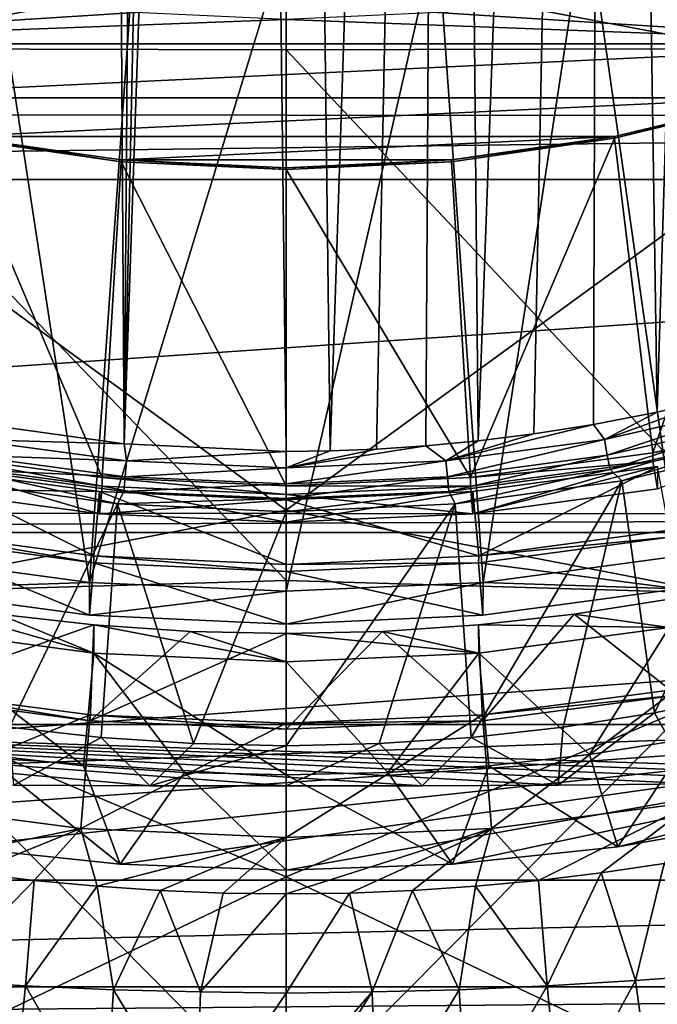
# Model space of a CAD drawing. Header units: metres. Extents: x -104 to 104, y -68 to 90.
# Tile 95 of 256: x -1.65 to 2.29, y -56.83 to -50.75. Entities that reach past the tile are written whole.
import ezdxf

# ---------------------------------------------------------------- set-up
doc = ezdxf.new("R2010")
doc.units = ezdxf.units.M
doc.layers.add('solid_FIT-BATH-153_SW0002', color=7, linetype='CONTINUOUS')

msp = doc.modelspace()

# ---------------------------------------------------------------- linework, layer by layer
at = {"layer": 'solid_FIT-BATH-153_SW0002'}
for points in [[(-1.002252, -53.367996, -16.495859), (-1.140917, -31.753347, -18.386896), (-0.829694, -31.725367, -18.389345)], [(-1.002252, -53.367996, -16.495859), (-0.260705, -31.696764, -18.391848), (-0.000385, -53.413933, -16.49184)], [(-1.002252, -53.367996, -16.495859), (-0.537029, -31.707006, -18.390951), (-0.260705, -31.696764, -18.391848)], [(-1.002252, -53.367996, -16.495859), (-0.829694, -31.725367, -18.389345), (-0.537029, -31.707006, -18.390951)], [(-0.260705, -31.696764, -18.391848), (0.000429, -31.693817, -18.392105), (-0.000385, -53.413933, -16.49184)], [(0.000429, -31.693817, -18.392105), (0.270818, -53.410755, -16.492119), (-0.000385, -53.413933, -16.49184)], [(0.000429, -31.693817, -18.392105), (0.987526, -31.738409, -18.388203), (0.270818, -53.410755, -16.492119)], [(-1.995834, -53.230236, -16.507912), (-1.473036, -31.793379, -18.383394), (-1.140917, -31.753347, -18.386896)], [(-1.002252, -53.367996, -16.495859), (-1.995834, -53.230236, -16.507912), (-1.140917, -31.753347, -18.386896)], [(0.987526, -31.738409, -18.388203), (0.557878, -53.3997, -16.493086), (0.270818, -53.410755, -16.492119)], [(0.987526, -31.738409, -18.388203), (0.861961, -53.379879, -16.49482), (0.557878, -53.3997, -16.493086)], [(0.987526, -31.738409, -18.388203), (1.185319, -53.349667, -16.497463), (0.861961, -53.379879, -16.49482)], [(0.987526, -31.738409, -18.388203), (1.966799, -31.872166, -18.376501), (1.185319, -53.349667, -16.497463)], [(-1.995834, -53.230236, -16.507912), (-1.827395, -31.847591, -18.378651), (-1.473036, -31.793379, -18.383394)], [(1.966799, -31.872166, -18.376501), (1.530294, -53.306442, -16.501245), (1.185319, -53.349667, -16.497463)], [(1.966799, -31.872166, -18.376501), (1.898188, -53.247921, -16.506365), (1.530294, -53.306442, -16.501245)], [(1.966799, -31.872166, -18.376501), (2.290268, -53.171707, -16.513033), (1.898188, -53.247921, -16.506365)], [(1.966799, -31.872166, -18.376501), (2.9327, -32.094173, -18.357079), (2.290268, -53.171707, -16.513033)], [(2.9327, -32.094173, -18.357079), (2.707702, -53.073757, -16.521603), (2.290268, -53.171707, -16.513033)], [(-3.169878, -47.467896, 10.93548), (-0.000002, -47.66806, 10.926629), (-3.16883, -50.927101, 10.683737)], [(-0.000002, -47.66806, 10.926629), (3.16987, -47.467857, 10.935483), (3.168823, -50.927071, 10.683739)], [(-3.685249, -47.61071, 13.931496), (-3.685249, -51.089088, 13.678524), (0.000001, -50.391811, 13.738132)], [(3.685249, -51.091896, 13.67831), (3.685249, -47.613365, 13.931311), (0.000001, -50.391811, 13.738132)], [(-3.16883, -50.927101, 10.683737), (-0.000002, -47.66806, 10.926629), (-0.000002, -50.935047, 10.688825)], [(-0.000002, -50.935047, 10.688825), (-0.000002, -47.66806, 10.926629), (3.168823, -50.927071, 10.683739)], [(0.947471, -50.498295, 5.974749), (15.284303, -51.34248, 6.048605), (15.4709, -49.538734, 5.890798)], [(1.853342, -50.061161, 3.654373), (2.757488, -49.835613, 3.63464), (2.41939, -54.060677, 4.004286)], [(-1.853332, -50.061165, 3.654374), (-1.215854, -54.223186, 4.018503), (-2.4194, -54.060677, 4.004285)], [(-1.853332, -50.061165, 3.654374), (-0.932268, -50.197369, 3.66629), (-1.215854, -54.223186, 4.018503)], [(0.932273, -50.197369, 3.66629), (1.853342, -50.061161, 3.654373), (1.215848, -54.223186, 4.018503)], [(1.853342, -50.061161, 3.654373), (2.41939, -54.060677, 4.004286), (1.215848, -54.223186, 4.018503)], [(-0.932268, -50.197369, 3.66629), (0, -50.24308, 3.670289), (-1.215854, -54.223186, 4.018503)], [(0.932273, -50.197369, 3.66629), (1.215848, -54.223186, 4.018503), (0, -54.277668, 4.02327)], [(0.932273, -50.197369, 3.66629), (0, -54.277668, 4.02327), (0, -50.24308, 3.670289)], [(0, -50.24308, 3.670289), (0, -54.277668, 4.02327), (-1.215854, -54.223186, 4.018503)], [(-0.947434, -50.498299, 5.974749), (-1.887004, -50.363899, 5.962991), (-15.285266, -51.333694, 6.047837)], [(-3.685249, -51.089088, 13.678524), (0.000001, -53.776665, 13.475637), (0.000001, -50.391811, 13.738132)], [(3.685249, -51.091896, 13.67831), (0.000001, -50.391811, 13.738132), (0.000001, -53.776665, 13.475637)], [(0.947471, -50.498295, 5.974749), (-15.285266, -51.333694, 6.047837), (15.284303, -51.34248, 6.048605)], [(0.947471, -50.498295, 5.974749), (0, -50.543034, 5.978663), (-15.285266, -51.333694, 6.047837)], [(0, -50.543034, 5.978663), (-0.947434, -50.498299, 5.974749), (-15.285266, -51.333694, 6.047837)], [(3.984281, -50.898636, 1.341054), (4.91154, -50.476719, 1.304141), (0.932896, -50.704205, 1.324044)], [(-0.932911, -50.704205, 1.324044), (-1.854341, -50.572178, 1.312493), (-3.984191, -50.89867, 1.341057)], [(-0.932911, -50.704205, 1.324044), (-3.984191, -50.89867, 1.341057), (0, -50.748596, 1.327927)], [(-3.984191, -50.89867, 1.341057), (3.984281, -50.898636, 1.341054), (0, -50.748596, 1.327927)], [(3.984281, -50.898636, 1.341054), (0.932896, -50.704205, 1.324044), (0, -50.748596, 1.327927)], [(-3.984191, -50.89867, 1.341057), (-3.018915, -51.231453, 1.370172), (3.984281, -50.898636, 1.341054)], [(-3.16883, -50.927101, 10.683737), (-0.000002, -50.935047, 10.688825), (-0.000001, -54.211021, 10.430252)], [(-3.16883, -50.927101, 10.683737), (-0.000001, -54.211021, 10.430252), (-3.167725, -54.302979, 10.416376)], [(-3.018915, -51.231453, 1.370172), (3.018971, -51.231438, 1.370171), (3.984281, -50.898636, 1.341054)], [(-0.000002, -50.935047, 10.688825), (3.168823, -50.927071, 10.683739), (3.167717, -54.302952, 10.416378)], [(-0.000001, -54.211021, 10.430252), (-0.000002, -50.935047, 10.688825), (3.167717, -54.302952, 10.416378)], [(-3.685249, -51.089088, 13.678524), (-3.685249, -54.484783, 13.409761), (0.000001, -53.776665, 13.475637)], [(3.685249, -54.487736, 13.409517), (3.685249, -51.091896, 13.67831), (0.000001, -53.776665, 13.475637)], [(-3.018915, -51.231453, 1.370172), (-2.028195, -51.470844, 1.391116), (3.018971, -51.231438, 1.370171)], [(-2.028195, -51.470844, 1.391116), (2.028228, -51.470837, 1.391115), (3.018971, -51.231438, 1.370171)], [(3.018915, -51.24213, 1.248145), (3.018971, -51.231438, 1.370171), (2.028228, -51.470837, 1.391115)], [(2.028195, -51.481518, 1.269089), (3.018915, -51.24213, 1.248145), (2.028228, -51.470837, 1.391115)], [(2.26355, -53.423931, 1.439028), (3.018915, -51.24213, 1.248145), (2.028195, -51.481518, 1.269089)], [(2.26355, -53.423931, 1.439028), (3.372129, -53.171917, 1.41698), (3.018915, -51.24213, 1.248145)], [(15.284303, -51.34248, 6.048605), (-15.285266, -51.333694, 6.047837), (-15.241204, -51.735741, 6.083011)], [(15.24121, -51.735508, 6.082991), (15.284303, -51.34248, 6.048605), (-15.241204, -51.735741, 6.083011)], [(-1.020076, -51.625965, 1.281726), (-2.028195, -51.470844, 1.391116), (-2.028228, -51.481514, 1.269088)], [(-2.028195, -51.470844, 1.391116), (-1.02006, -51.615288, 1.403753), (2.028228, -51.470837, 1.391115)], [(-1.020076, -51.625965, 1.281726), (-1.02006, -51.615288, 1.403753), (-2.028195, -51.470844, 1.391116)], [(-1.02006, -51.615288, 1.403753), (1.020076, -51.615288, 1.403753), (2.028228, -51.470837, 1.391115)], [(2.028195, -51.481518, 1.269089), (2.028228, -51.470837, 1.391115), (1.020076, -51.615288, 1.403753)], [(-2.028228, -51.481514, 1.269088), (-2.263516, -53.423935, 1.439028), (-1.137803, -53.575893, 1.452323)], [(-1.020076, -51.625965, 1.281726), (-2.028228, -51.481514, 1.269088), (-1.137803, -53.575893, 1.452323)], [(1.02006, -51.625965, 1.281726), (2.028195, -51.481518, 1.269089), (1.020076, -51.615288, 1.403753)], [(1.13782, -53.57589, 1.452323), (2.028195, -51.481518, 1.269089), (1.02006, -51.625965, 1.281726)], [(1.13782, -53.57589, 1.452323), (2.26355, -53.423931, 1.439028), (2.028195, -51.481518, 1.269089)], [(-1.020076, -51.625965, 1.281726), (-1.137803, -53.575893, 1.452323), (0, -53.626904, 1.456786)], [(-1.020076, -51.625965, 1.281726), (0, -51.674473, 1.28597), (-1.02006, -51.615288, 1.403753)], [(-1.020076, -51.625965, 1.281726), (0, -53.626904, 1.456786), (0, -51.674473, 1.28597)], [(-1.02006, -51.615288, 1.403753), (0, -51.663795, 1.407997), (1.020076, -51.615288, 1.403753)], [(0, -51.674473, 1.28597), (0, -51.663795, 1.407997), (-1.02006, -51.615288, 1.403753)], [(1.02006, -51.625965, 1.281726), (1.020076, -51.615288, 1.403753), (0, -51.663795, 1.407997)], [(1.02006, -51.625965, 1.281726), (0, -51.663795, 1.407997), (0, -51.674473, 1.28597)], [(1.13782, -53.57589, 1.452323), (1.02006, -51.625965, 1.281726), (0, -51.674473, 1.28597)], [(0, -53.626904, 1.456786), (1.13782, -53.57589, 1.452323), (0, -51.674473, 1.28597)], [(15.24121, -51.735508, 6.082991), (-15.241204, -51.735741, 6.083011), (-14.974675, -53.795784, 6.263242)], [(14.974097, -53.799835, 6.263596), (15.24121, -51.735508, 6.082991), (-14.974675, -53.795784, 6.263242)], [(1.965058, -53.340263, -16.489418), (2.290268, -53.171707, -16.513033), (2.707702, -53.073757, -16.521603)], [(2.927794, -53.121361, -16.50857), (1.965058, -53.340263, -16.489418), (2.707702, -53.073757, -16.521603)], [(1.983089, -53.436947, -16.454506), (1.965058, -53.340263, -16.489418), (2.927794, -53.121361, -16.50857)], [(2.954659, -53.216038, -16.473833), (1.983089, -53.436947, -16.454506), (2.927794, -53.121361, -16.50857)], [(1.965058, -53.340263, -16.489418), (1.898188, -53.247921, -16.506365), (2.290268, -53.171707, -16.513033)], [(3.372074, -53.225311, 0.806847), (3.372129, -53.171917, 1.41698), (2.26355, -53.423931, 1.439028)], [(-1.965058, -53.340263, -16.489418), (-1.995834, -53.230236, -16.507912), (-1.002252, -53.367996, -16.495859)], [(2.954659, -53.216038, -16.473833), (2.00006, -53.526356, -16.403414), (1.983089, -53.436947, -16.454506)], [(2.954659, -53.216038, -16.473833), (2.979945, -53.303555, -16.422907), (2.00006, -53.526356, -16.403414)], [(2.263516, -53.477314, 0.828894), (3.372074, -53.225311, 0.806847), (2.26355, -53.423931, 1.439028)], [(2.294297, -53.64584, 0.843638), (3.372074, -53.225311, 0.806847), (2.263516, -53.477314, 0.828894)], [(0.9865, -53.472313, -16.477865), (1.530294, -53.306442, -16.501245), (1.898188, -53.247921, -16.506365)], [(1.965058, -53.340263, -16.489418), (0.9865, -53.472313, -16.477865), (1.898188, -53.247921, -16.506365)], [(2.00006, -53.526356, -16.403414), (2.979945, -53.303555, -16.422907), (2.073886, -53.59502, -16.33864)], [(2.979945, -53.303555, -16.422907), (3.088651, -53.357346, -16.359434), (2.073886, -53.59502, -16.33864)], [(-1.983089, -53.436947, -16.454506), (-1.965058, -53.340263, -16.489418), (-0.9865, -53.472313, -16.477865)], [(-0.9865, -53.472313, -16.477865), (-1.965058, -53.340263, -16.489418), (-1.002252, -53.367996, -16.495859)], [(0.9865, -53.472313, -16.477865), (0.861961, -53.379879, -16.49482), (1.185319, -53.349667, -16.497463)], [(0.9865, -53.472313, -16.477865), (1.185319, -53.349667, -16.497463), (1.530294, -53.306442, -16.501245)], [(0.995552, -53.57021, -16.442848), (0.9865, -53.472313, -16.477865), (1.965058, -53.340263, -16.489418)], [(1.983089, -53.436947, -16.454506), (0.995552, -53.57021, -16.442848), (1.965058, -53.340263, -16.489418)], [(2.073886, -53.59502, -16.33864), (3.088651, -53.357346, -16.359434), (2.274143, -55.027126, -16.213346)], [(3.088651, -53.357346, -16.359434), (2.834369, -54.912891, -16.223341), (2.274143, -55.027126, -16.213346)], [(-1.13782, -53.629272, 0.842188), (-2.263516, -53.423935, 1.439028), (-2.26355, -53.47731, 0.828894)], [(-1.13782, -53.629272, 0.842188), (-1.137803, -53.575893, 1.452323), (-2.263516, -53.423935, 1.439028)], [(-0.9865, -53.472313, -16.477865), (-1.002252, -53.367996, -16.495859), (-0.000385, -53.413933, -16.49184)], [(0, -53.516449, -16.474005), (-0.9865, -53.472313, -16.477865), (-0.000385, -53.413933, -16.49184)], [(0, -53.516449, -16.474005), (-0.000385, -53.413933, -16.49184), (0.270818, -53.410755, -16.492119)], [(0, -53.516449, -16.474005), (0.557878, -53.3997, -16.493086), (0.861961, -53.379879, -16.49482)], [(0.9865, -53.472313, -16.477865), (0, -53.516449, -16.474005), (0.861961, -53.379879, -16.49482)], [(0, -53.516449, -16.474005), (0.270818, -53.410755, -16.492119), (0.557878, -53.3997, -16.493086)], [(2.263516, -53.477314, 0.828894), (2.26355, -53.423931, 1.439028), (1.13782, -53.57589, 1.452323)], [(-2.26355, -53.47731, 0.828894), (-2.294297, -53.64584, 0.843638), (-1.152972, -53.799938, 0.85712)], [(-1.13782, -53.629272, 0.842188), (-2.26355, -53.47731, 0.828894), (-1.152972, -53.799938, 0.85712)], [(-0.995552, -53.57021, -16.442848), (-2.00006, -53.526356, -16.403414), (-1.983089, -53.436947, -16.454506)], [(-0.995552, -53.57021, -16.442848), (-1.983089, -53.436947, -16.454506), (-0.9865, -53.472313, -16.477865)], [(-0.995552, -53.57021, -16.442848), (-0.9865, -53.472313, -16.477865), (0, -53.516449, -16.474005)], [(0.995552, -53.57021, -16.442848), (0, -53.61475, -16.438951), (0.9865, -53.472313, -16.477865)], [(0.9865, -53.472313, -16.477865), (0, -53.61475, -16.438951), (0, -53.516449, -16.474005)], [(1.983089, -53.436947, -16.454506), (1.004072, -53.660755, -16.391655), (0.995552, -53.57021, -16.442848)], [(1.983089, -53.436947, -16.454506), (2.00006, -53.526356, -16.403414), (1.004072, -53.660755, -16.391655)], [(1.137803, -53.629272, 0.842188), (2.263516, -53.477314, 0.828894), (1.13782, -53.57589, 1.452323)], [(1.152972, -53.799938, 0.85712), (2.263516, -53.477314, 0.828894), (1.137803, -53.629272, 0.842188)], [(1.152972, -53.799938, 0.85712), (2.294297, -53.64584, 0.843638), (2.263516, -53.477314, 0.828894)], [(-2.294251, -53.507515, 2.425135), (-2.36563, -53.899593, 2.459438), (-1.189132, -54.058407, 2.473332)], [(-1.153253, -53.661537, 2.43861), (-2.294297, -53.64584, 0.843638), (-2.294251, -53.507515, 2.425135)], [(-1.153253, -53.661537, 2.43861), (-2.294251, -53.507515, 2.425135), (-1.189132, -54.058407, 2.473332)], [(-2.00006, -53.526356, -16.403414), (-1.042606, -53.738415, -16.326094), (-2.073886, -53.59502, -16.33864)], [(-0.995552, -53.57021, -16.442848), (-1.004072, -53.660755, -16.391655), (-2.00006, -53.526356, -16.403414)], [(-2.00006, -53.526356, -16.403414), (-1.004072, -53.660755, -16.391655), (-1.042606, -53.738415, -16.326094)], [(-0.995552, -53.57021, -16.442848), (0, -53.516449, -16.474005), (0, -53.61475, -16.438951)], [(1.004072, -53.660755, -16.391655), (2.00006, -53.526356, -16.403414), (1.042606, -53.738415, -16.326094)], [(2.00006, -53.526356, -16.403414), (2.073886, -53.59502, -16.33864), (1.042606, -53.738415, -16.326094)], [(2.294216, -53.507519, 2.425136), (2.294297, -53.64584, 0.843638), (1.152972, -53.799938, 0.85712)], [(2.294216, -53.507519, 2.425136), (1.152972, -53.799938, 0.85712), (1.153235, -53.661537, 2.438611)], [(2.294216, -53.507519, 2.425136), (1.153235, -53.661537, 2.438611), (1.189151, -54.058403, 2.473332)], [(2.294216, -53.507519, 2.425136), (1.189151, -54.058403, 2.473332), (2.365666, -53.89959, 2.459437)], [(-2.073886, -53.59502, -16.33864), (-1.042606, -53.738415, -16.326094), (-1.709803, -55.116203, -16.205553)], [(-1.13782, -53.629272, 0.842188), (0, -53.680283, 0.846651), (-1.137803, -53.575893, 1.452323)], [(0, -53.680283, 0.846651), (0, -53.626904, 1.456786), (-1.137803, -53.575893, 1.452323)], [(-0.995552, -53.57021, -16.442848), (0, -53.61475, -16.438951), (-1.004072, -53.660755, -16.391655)], [(0.995552, -53.57021, -16.442848), (1.004072, -53.660755, -16.391655), (0, -53.705677, -16.387726)], [(0.995552, -53.57021, -16.442848), (0, -53.705677, -16.387726), (0, -53.61475, -16.438951)], [(1.137803, -53.629272, 0.842188), (1.13782, -53.57589, 1.452323), (0, -53.626904, 1.456786)], [(1.042606, -53.738415, -16.326094), (2.073886, -53.59502, -16.33864), (1.143144, -55.179794, -16.199989)], [(2.073886, -53.59502, -16.33864), (1.709776, -55.116207, -16.205553), (1.143144, -55.179794, -16.199989)], [(2.073886, -53.59502, -16.33864), (2.274143, -55.027126, -16.213346), (1.709776, -55.116207, -16.205553)], [(-1.153253, -53.661537, 2.43861), (-1.152972, -53.799938, 0.85712), (-2.294297, -53.64584, 0.843638)], [(-1.153253, -53.661537, 2.43861), (-1.189132, -54.058407, 2.473332), (0, -54.111717, 2.477996)], [(0, -53.713238, 2.443134), (-1.152972, -53.799938, 0.85712), (-1.153253, -53.661537, 2.43861)], [(0, -53.713238, 2.443134), (-1.153253, -53.661537, 2.43861), (0, -54.111717, 2.477996)], [(-1.13782, -53.629272, 0.842188), (-1.152972, -53.799938, 0.85712), (0, -53.851601, 0.86164)], [(-1.13782, -53.629272, 0.842188), (0, -53.851601, 0.86164), (0, -53.680283, 0.846651)], [(-1.004072, -53.660755, -16.391655), (0, -53.705677, -16.387726), (-1.042606, -53.738415, -16.326094)], [(0, -53.61475, -16.438951), (0, -53.705677, -16.387726), (-1.004072, -53.660755, -16.391655)], [(1.137803, -53.629272, 0.842188), (0, -53.626904, 1.456786), (0, -53.680283, 0.846651)], [(1.152972, -53.799938, 0.85712), (1.137803, -53.629272, 0.842188), (0, -53.680283, 0.846651)], [(1.004072, -53.660755, -16.391655), (1.042606, -53.738415, -16.326094), (0, -53.786522, -16.321886)], [(1.004072, -53.660755, -16.391655), (0, -53.786522, -16.321886), (0, -53.705677, -16.387726)], [(1.153235, -53.661537, 2.438611), (1.152972, -53.799938, 0.85712), (0, -53.851601, 0.86164)], [(1.153235, -53.661537, 2.438611), (0, -53.851601, 0.86164), (0, -53.713238, 2.443134)], [(1.153235, -53.661537, 2.438611), (0, -53.713238, 2.443134), (1.189151, -54.058403, 2.473332)], [(0, -53.713238, 2.443134), (0, -53.851601, 0.86164), (-1.152972, -53.799938, 0.85712)], [(0, -53.705677, -16.387726), (0, -53.786522, -16.321886), (-1.042606, -53.738415, -16.326094)], [(1.152972, -53.799938, 0.85712), (0, -53.680283, 0.846651), (0, -53.851601, 0.86164)], [(0, -53.713238, 2.443134), (0, -54.111717, 2.477996), (1.189151, -54.058403, 2.473332)], [(-3.685249, -54.484783, 13.409761), (0.000001, -56.0396, 13.287694), (0.000001, -53.776665, 13.475637)], [(-1.042606, -53.738415, -16.326094), (-1.143162, -55.179794, -16.199991), (-1.709803, -55.116203, -16.205553)], [(-1.042606, -53.738415, -16.326094), (-0.573245, -55.218071, -16.196642), (-1.143162, -55.179794, -16.199991)], [(-1.042606, -53.738415, -16.326094), (0, -53.786522, -16.321886), (-0.573245, -55.218071, -16.196642)], [(0, -53.786522, -16.321886), (0, -55.231045, -16.195507), (-0.573245, -55.218071, -16.196642)], [(1.042606, -53.738415, -16.326094), (0.573237, -55.218071, -16.196642), (0, -55.231045, -16.195507)], [(1.042606, -53.738415, -16.326094), (0, -55.231045, -16.195507), (0, -53.786522, -16.321886)], [(3.685249, -54.487736, 13.409517), (0.000001, -53.776665, 13.475637), (0.000001, -56.0396, 13.287694)], [(1.042606, -53.738415, -16.326094), (1.143144, -55.179794, -16.199989), (0.573237, -55.218071, -16.196642)], [(14.974097, -53.799835, 6.263596), (-14.974675, -53.795784, 6.263242), (-14.956617, -53.915817, 6.273743)], [(14.95666, -53.915718, 6.273735), (14.974097, -53.799835, 6.263596), (-14.956617, -53.915817, 6.273743)], [(-2.36563, -53.899593, 2.459438), (-2.365789, -53.943188, 1.961342), (-1.187993, -54.102135, 1.975248)], [(-1.189132, -54.058407, 2.473332), (-2.36563, -53.899593, 2.459438), (-1.187993, -54.102135, 1.975248)], [(2.365666, -53.89959, 2.459437), (1.189151, -54.058403, 2.473332), (2.365789, -53.943188, 1.961342)], [(14.95666, -53.915718, 6.273735), (-14.956617, -53.915817, 6.273743), (-14.584985, -56.061543, 6.46147)], [(14.584984, -56.061546, 6.46147), (14.95666, -53.915718, 6.273735), (-14.584985, -56.061543, 6.46147)], [(-2.365789, -53.943188, 1.961342), (-2.419446, -54.263374, 1.688209), (-1.214613, -54.425961, 1.702433)], [(-1.187993, -54.102135, 1.975248), (-2.365789, -53.943188, 1.961342), (-1.214613, -54.425961, 1.702433)], [(2.365789, -53.943188, 1.961342), (1.187993, -54.102135, 1.975248), (2.419446, -54.263374, 1.688209)], [(1.189151, -54.058403, 2.473332), (1.187993, -54.102135, 1.975248), (2.365789, -53.943188, 1.961342)], [(-2.4194, -54.060677, 4.004285), (-1.215854, -54.223186, 4.018503), (-2.419446, -54.263374, 1.688209)], [(-1.189132, -54.058407, 2.473332), (-1.187993, -54.102135, 1.975248), (0, -54.155296, 1.979899)], [(-1.189132, -54.058407, 2.473332), (0, -54.155296, 1.979899), (0, -54.111717, 2.477996)], [(1.189151, -54.058403, 2.473332), (0, -54.111717, 2.477996), (1.187993, -54.102135, 1.975248)], [(1.215848, -54.223186, 4.018503), (2.41939, -54.060677, 4.004286), (2.419446, -54.263374, 1.688209)], [(-1.187993, -54.102135, 1.975248), (-1.214613, -54.425961, 1.702433), (0, -54.480301, 1.707187)], [(-1.187993, -54.102135, 1.975248), (0, -54.480301, 1.707187), (0, -54.155296, 1.979899)], [(1.187993, -54.102135, 1.975248), (0, -54.155296, 1.979899), (1.214613, -54.425961, 1.702433)], [(0, -54.111717, 2.477996), (0, -54.155296, 1.979899), (1.187993, -54.102135, 1.975248)], [(0, -54.155296, 1.979899), (0, -54.480301, 1.707187), (1.214613, -54.425961, 1.702433)], [(1.187993, -54.102135, 1.975248), (1.214613, -54.425961, 1.702433), (2.419446, -54.263374, 1.688209)], [(-3.167725, -54.302979, 10.416376), (-0.000001, -54.211021, 10.430252), (-0.000001, -57.497681, 10.149271)], [(-0.000001, -57.497681, 10.149271), (-0.000001, -54.211021, 10.430252), (3.167717, -54.302952, 10.416378)], [(-1.215854, -54.223186, 4.018503), (-1.214613, -54.425961, 1.702433), (-2.419446, -54.263374, 1.688209)], [(-1.215854, -54.223186, 4.018503), (0, -54.277668, 4.02327), (-1.214613, -54.425961, 1.702433)], [(1.215848, -54.223186, 4.018503), (1.214613, -54.425961, 1.702433), (0, -54.480301, 1.707187)], [(0, -54.277668, 4.02327), (1.215848, -54.223186, 4.018503), (0, -54.480301, 1.707187)], [(1.215848, -54.223186, 4.018503), (2.419446, -54.263374, 1.688209), (1.214613, -54.425961, 1.702433)], [(-3.167725, -54.302979, 10.416376), (-0.000001, -57.497681, 10.149271), (-3.166559, -57.601345, 10.133073)], [(-2.365789, -54.326675, -2.421915), (-2.365666, -54.500965, -4.414306), (-1.189151, -54.659779, -4.400412)], [(-1.778806, -54.419292, -2.413812), (-2.365789, -54.326675, -2.421915), (-1.189151, -54.659779, -4.400412)], [(-1.214613, -54.425961, 1.702433), (0, -54.277668, 4.02327), (0, -54.480301, 1.707187)], [(-0.000001, -57.497681, 10.149271), (3.167717, -54.302952, 10.416378), (3.166552, -57.601326, 10.133075)], [(2.365789, -54.326675, -2.421915), (1.778806, -54.419292, -2.413812), (2.36563, -54.500969, -4.414306)], [(2.41366, -54.919296, -1.717584), (1.778806, -54.419292, -2.413812), (2.365789, -54.326675, -2.421915)], [(-2.41366, -54.919296, -1.717584), (-1.778806, -54.419292, -2.413812), (-1.187993, -54.485619, -2.408009)], [(-1.187993, -54.485619, -2.408009), (-1.778806, -54.419292, -2.413812), (-1.189151, -54.659779, -4.400412)], [(1.778806, -54.419292, -2.413812), (1.187993, -54.485619, -2.408009), (2.36563, -54.500969, -4.414306)], [(1.211749, -55.076939, -1.703792), (1.187993, -54.485619, -2.408009), (1.778806, -54.419292, -2.413812)], [(2.41366, -54.919296, -1.717584), (1.211749, -55.076939, -1.703792), (1.778806, -54.419292, -2.413812)], [(-3.685249, -54.484783, 13.409761), (-3.685249, -57.803608, 13.124873), (0.000001, -56.0396, 13.287694)], [(-1.211749, -55.076939, -1.703792), (-2.41366, -54.919296, -1.717584), (-1.187993, -54.485619, -2.408009)], [(-2.365666, -54.500965, -4.414306), (-1.87252, -55.28466, -4.345741), (-1.251954, -55.354301, -4.339649)], [(-1.189151, -54.659779, -4.400412), (-2.365666, -54.500965, -4.414306), (-1.251954, -55.354301, -4.339649)], [(-1.211749, -55.076939, -1.703792), (-1.187993, -54.485619, -2.408009), (-0.594657, -54.525482, -2.404521)], [(-1.187993, -54.485619, -2.408009), (-1.189151, -54.659779, -4.400412), (0, -54.713093, -4.395747)], [(-0.594657, -54.525482, -2.404521), (-1.187993, -54.485619, -2.408009), (0, -54.713093, -4.395747)], [(3.685249, -57.806702, 13.124597), (3.685249, -54.487736, 13.409517), (0.000001, -56.0396, 13.287694)], [(1.187993, -54.485619, -2.408009), (0.594657, -54.525482, -2.404521), (1.189132, -54.659782, -4.400412)], [(1.211749, -55.076939, -1.703792), (0.594657, -54.525482, -2.404521), (1.187993, -54.485619, -2.408009)], [(1.187993, -54.485619, -2.408009), (1.189132, -54.659782, -4.400412), (2.36563, -54.500969, -4.414306)], [(2.36563, -54.500969, -4.414306), (1.189132, -54.659782, -4.400412), (1.87255, -55.284657, -4.345742)], [(2.36563, -54.500969, -4.414306), (1.87255, -55.284657, -4.345742), (2.490644, -55.187092, -4.354278)], [(-1.211749, -55.076939, -1.703792), (-0.594657, -54.525482, -2.404521), (0, -54.53878, -2.403358)], [(-1.211749, -55.076939, -1.703792), (0, -54.53878, -2.403358), (0, -55.129658, -1.69918)], [(-0.594657, -54.525482, -2.404521), (0, -54.713093, -4.395747), (0, -54.53878, -2.403358)], [(0.594657, -54.525482, -2.404521), (0, -54.53878, -2.403358), (1.189132, -54.659782, -4.400412)], [(0, -55.129658, -1.69918), (0, -54.53878, -2.403358), (0.594657, -54.525482, -2.404521)], [(1.211749, -55.076939, -1.703792), (0, -55.129658, -1.69918), (0.594657, -54.525482, -2.404521)], [(0, -54.53878, -2.403358), (0, -54.713093, -4.395747), (1.189132, -54.659782, -4.400412)], [(-1.189151, -54.659779, -4.400412), (-1.251954, -55.354301, -4.339649), (-0.6278, -55.396221, -4.335981)], [(-1.189151, -54.659779, -4.400412), (-0.6278, -55.396221, -4.335981), (0, -55.410427, -4.334738)], [(0, -54.713093, -4.395747), (-1.189151, -54.659779, -4.400412), (0, -55.410427, -4.334738)], [(1.189132, -54.659782, -4.400412), (0, -54.713093, -4.395747), (0.62781, -55.396217, -4.335981)], [(1.189132, -54.659782, -4.400412), (0.62781, -55.396217, -4.335981), (1.251974, -55.354298, -4.339649)], [(1.189132, -54.659782, -4.400412), (1.251974, -55.354298, -4.339649), (1.87255, -55.284657, -4.345742)], [(0, -54.713093, -4.395747), (0, -55.410427, -4.334738), (0.62781, -55.396217, -4.335981)], [(-2.41371, -54.882252, -1.294272), (-1.211465, -55.039928, -1.280477), (-2.526644, -55.57658, -1.886009)], [(-1.211749, -55.076939, -1.703792), (-1.211465, -55.039928, -1.280477), (-2.41371, -54.882252, -1.294272)], [(-1.211749, -55.076939, -1.703792), (-2.41371, -54.882252, -1.294272), (-2.41366, -54.919296, -1.717584)], [(1.211465, -55.039928, -1.280477), (2.41371, -54.882252, -1.294272), (1.268151, -55.741638, -1.871568)], [(2.41366, -54.919296, -1.717584), (2.41371, -54.882252, -1.294272), (1.211465, -55.039928, -1.280477)], [(2.41371, -54.882252, -1.294272), (2.526644, -55.57658, -1.886009), (1.268151, -55.741638, -1.871568)], [(2.41366, -54.919296, -1.717584), (1.211465, -55.039928, -1.280477), (1.211749, -55.076939, -1.703792)], [(2.520117, -55.467098, -15.882497), (2.274143, -55.027126, -16.213346), (2.834369, -54.912891, -16.223341)], [(-1.211465, -55.039928, -1.280477), (-1.268151, -55.741638, -1.871568), (-2.526644, -55.57658, -1.886009)], [(-1.211465, -55.039928, -1.280477), (0, -55.092621, -1.275867), (-1.268151, -55.741638, -1.871568)], [(-1.211749, -55.076939, -1.703792), (0, -55.129658, -1.69918), (-1.211465, -55.039928, -1.280477)], [(0, -55.129658, -1.69918), (0, -55.092621, -1.275867), (-1.211465, -55.039928, -1.280477)], [(1.211465, -55.039928, -1.280477), (1.268151, -55.741638, -1.871568), (0, -55.796799, -1.866742)], [(1.211465, -55.039928, -1.280477), (0, -55.796799, -1.866742), (0, -55.092621, -1.275867)], [(1.211749, -55.076939, -1.703792), (1.211465, -55.039928, -1.280477), (0, -55.092621, -1.275867)], [(1.680269, -55.473835, -15.959517), (1.709776, -55.116207, -16.205553), (2.274143, -55.027126, -16.213346)], [(1.680269, -55.473835, -15.959517), (2.274143, -55.027126, -16.213346), (2.520117, -55.467098, -15.882497)], [(-5.059891, -55.100281, -11.689757), (-0.841984, -55.477898, -16.005924), (0, -55.479275, -16.021692)], [(0.84044, -55.477901, -16.005989), (-5.059891, -55.100281, -11.689757), (0, -55.479275, -16.021692)], [(-5.059891, -55.100281, -11.689757), (-1.682993, -55.47382, -15.959315), (-0.841984, -55.477898, -16.005924)], [(5.059891, -55.431473, -15.475297), (5.059891, -55.100281, -11.689757), (-5.059891, -55.100281, -11.689757)], [(-4.068738, -55.425026, -11.462367), (-5.059891, -55.100281, -11.689757), (5.059891, -55.100281, -11.689757)], [(4.208418, -55.445866, -15.639835), (5.059891, -55.431473, -15.475297), (-5.059891, -55.100281, -11.689757)], [(3.362056, -55.457748, -15.775652), (4.208418, -55.445866, -15.639835), (-5.059891, -55.100281, -11.689757)], [(2.520117, -55.467098, -15.882497), (3.362056, -55.457748, -15.775652), (-5.059891, -55.100281, -11.689757)], [(1.680269, -55.473835, -15.959517), (2.520117, -55.467098, -15.882497), (-5.059891, -55.100281, -11.689757)], [(0.84044, -55.477901, -16.005989), (1.680269, -55.473835, -15.959517), (-5.059891, -55.100281, -11.689757)], [(-4.068738, -55.425026, -11.462367), (5.059891, -55.100281, -11.689757), (-3.063819, -55.676678, -11.286159)], [(-3.063819, -55.676678, -11.286159), (5.059891, -55.100281, -11.689757), (-2.04839, -55.855865, -11.160692)], [(-2.04839, -55.855865, -11.160692), (5.059891, -55.100281, -11.689757), (-1.026126, -55.963146, -11.085572)], [(-1.682993, -55.47382, -15.959315), (-1.709803, -55.116203, -16.205553), (-1.143162, -55.179794, -16.199991)], [(0, -55.092621, -1.275867), (0, -55.796799, -1.866742), (-1.268151, -55.741638, -1.871568)], [(-1.026126, -55.963146, -11.085572), (5.059891, -55.100281, -11.689757), (0, -55.998863, -11.060564)], [(1.211749, -55.076939, -1.703792), (0, -55.092621, -1.275867), (0, -55.129658, -1.69918)], [(1.026126, -55.963146, -11.085572), (0, -55.998863, -11.060564), (5.059891, -55.100281, -11.689757)], [(1.026126, -55.963146, -11.085572), (5.059891, -55.100281, -11.689757), (2.04839, -55.855865, -11.160692)], [(1.680269, -55.473835, -15.959517), (1.143144, -55.179794, -16.199989), (1.709776, -55.116207, -16.205553)], [(2.04839, -55.855865, -11.160692), (5.059891, -55.100281, -11.689757), (3.063819, -55.676678, -11.286159)], [(-0.841984, -55.477898, -16.005924), (-1.682993, -55.47382, -15.959315), (-1.143162, -55.179794, -16.199991)], [(-0.841984, -55.477898, -16.005924), (-1.143162, -55.179794, -16.199991), (-0.573245, -55.218071, -16.196642)], [(0.84044, -55.477901, -16.005989), (0.573237, -55.218071, -16.196642), (1.143144, -55.179794, -16.199989)], [(0.84044, -55.477901, -16.005989), (1.143144, -55.179794, -16.199989), (1.680269, -55.473835, -15.959517)], [(2.490644, -55.187092, -4.354278), (1.87255, -55.284657, -4.345742), (2.04839, -55.855865, -11.160692)], [(2.490644, -55.187092, -4.354278), (2.04839, -55.855865, -11.160692), (3.063819, -55.676678, -11.286159)], [(-0.841984, -55.477898, -16.005924), (-0.573245, -55.218071, -16.196642), (0, -55.231045, -16.195507)], [(-0.841984, -55.477898, -16.005924), (0, -55.231045, -16.195507), (0, -55.479275, -16.021692)], [(0, -55.479275, -16.021692), (0, -55.231045, -16.195507), (0.573237, -55.218071, -16.196642)], [(0.84044, -55.477901, -16.005989), (0, -55.479275, -16.021692), (0.573237, -55.218071, -16.196642)], [(-2.04839, -55.855865, -11.160692), (-1.026126, -55.963146, -11.085572), (-1.87252, -55.28466, -4.345741)], [(-1.026126, -55.963146, -11.085572), (-1.251954, -55.354301, -4.339649), (-1.87252, -55.28466, -4.345741)], [(1.87255, -55.284657, -4.345742), (1.251974, -55.354298, -4.339649), (2.04839, -55.855865, -11.160692)], [(-1.026126, -55.963146, -11.085572), (-0.6278, -55.396221, -4.335981), (-1.251954, -55.354301, -4.339649)], [(1.251974, -55.354298, -4.339649), (0.62781, -55.396217, -4.335981), (1.026126, -55.963146, -11.085572)], [(1.251974, -55.354298, -4.339649), (1.026126, -55.963146, -11.085572), (2.04839, -55.855865, -11.160692)], [(-1.026126, -55.963146, -11.085572), (0, -55.998863, -11.060564), (-0.6278, -55.396221, -4.335981)], [(0, -55.998863, -11.060564), (0, -55.410427, -4.334738), (-0.6278, -55.396221, -4.335981)], [(0.62781, -55.396217, -4.335981), (0, -55.410427, -4.334738), (1.026126, -55.963146, -11.085572)], [(1.026126, -55.963146, -11.085572), (0, -55.410427, -4.334738), (0, -55.998863, -11.060564)], [(-2.526644, -55.57658, -1.886009), (-1.268151, -55.741638, -1.871568), (-2.331377, -55.957806, -5.864075)], [(1.268151, -55.741638, -1.871568), (2.526644, -55.57658, -1.886009), (1.558312, -56.062008, -5.858327)], [(2.526644, -55.57658, -1.886009), (1.946139, -56.014996, -5.860815), (1.558312, -56.062008, -5.858327)], [(2.526644, -55.57658, -1.886009), (2.333646, -55.957439, -5.864093), (1.946139, -56.014996, -5.860815)], [(-1.268151, -55.741638, -1.871568), (-1.944337, -56.015236, -5.860803), (-2.331377, -55.957806, -5.864075)], [(-1.268151, -55.741638, -1.871568), (-1.55693, -56.062157, -5.858319), (-1.944337, -56.015236, -5.860803)], [(-1.268151, -55.741638, -1.871568), (-1.168569, -56.098648, -5.856175), (-1.55693, -56.062157, -5.858319)], [(-1.268151, -55.741638, -1.871568), (0, -55.796799, -1.866742), (-1.168569, -56.098648, -5.856175)], [(1.268151, -55.741638, -1.871568), (0.390125, -56.140282, -5.852778), (0, -56.14542, -5.851521)], [(0, -55.796799, -1.866742), (1.268151, -55.741638, -1.871568), (0, -56.14542, -5.851521)], [(1.268151, -55.741638, -1.871568), (0.780072, -56.12466, -5.854332), (0.390125, -56.140282, -5.852778)], [(1.268151, -55.741638, -1.871568), (1.169562, -56.098568, -5.856182), (0.780072, -56.12466, -5.854332)], [(1.268151, -55.741638, -1.871568), (1.558312, -56.062008, -5.858327), (1.169562, -56.098568, -5.856182)], [(-1.168569, -56.098648, -5.856175), (0, -55.796799, -1.866742), (-0.77944, -56.124695, -5.854328)], [(-0.77944, -56.124695, -5.854328), (0, -55.796799, -1.866742), (-0.389824, -56.140289, -5.852776)], [(-0.389824, -56.140289, -5.852776), (0, -55.796799, -1.866742), (0, -56.14542, -5.851521)], [(1.946139, -56.014996, -5.860815), (2.333646, -55.957439, -5.864093), (2.157448, -56.679722, -5.659055)], [(2.333646, -55.957439, -5.864093), (2.702222, -56.64045, -5.645475), (2.157448, -56.679722, -5.659055)], [(-2.157424, -56.679718, -5.659058), (-1.944337, -56.015236, -5.860803), (-1.55693, -56.062157, -5.858319)], [(1.558312, -56.062008, -5.858327), (1.946139, -56.014996, -5.860815), (1.610954, -56.713184, -5.668972)], [(1.946139, -56.014996, -5.860815), (2.157448, -56.679722, -5.659055), (1.610954, -56.713184, -5.668972)], [(14.584984, -56.061546, 6.46147), (-14.584985, -56.061543, 6.46147), (-14.447524, -56.718449, 6.518942)], [(14.447522, -56.718452, 6.518942), (14.584984, -56.061546, 6.46147), (-14.447524, -56.718449, 6.518942)], [(-3.685249, -57.803608, 13.124873), (0.000001, -58.307522, 13.088823), (0.000001, -56.0396, 13.287694)], [(-1.610936, -56.713181, -5.668974), (-2.157424, -56.679718, -5.659058), (-1.55693, -56.062157, -5.858319)], [(-1.610936, -56.713181, -5.668974), (-1.55693, -56.062157, -5.858319), (-1.168569, -56.098648, -5.856175)], [(-1.067262, -56.737812, -5.675317), (-1.610936, -56.713181, -5.668974), (-1.168569, -56.098648, -5.856175)], [(-1.067262, -56.737812, -5.675317), (-1.168569, -56.098648, -5.856175), (-0.77944, -56.124695, -5.854328)], [(3.685249, -57.806702, 13.124597), (0.000001, -56.0396, 13.287694), (0.000001, -58.307522, 13.088823)], [(0.780072, -56.12466, -5.854332), (1.169562, -56.098568, -5.856182), (1.067273, -56.737812, -5.675316)], [(1.169562, -56.098568, -5.856182), (1.610954, -56.713184, -5.668972), (1.067273, -56.737812, -5.675316)], [(1.169562, -56.098568, -5.856182), (1.558312, -56.062008, -5.858327), (1.610954, -56.713184, -5.668972)], [(-0.530464, -56.750687, -5.678297), (-1.067262, -56.737812, -5.675317), (-0.77944, -56.124695, -5.854328)], [(-0.530464, -56.750687, -5.678297), (-0.77944, -56.124695, -5.854328), (-0.389824, -56.140289, -5.852776)], [(-0.530464, -56.750687, -5.678297), (-0.389824, -56.140289, -5.852776), (0, -56.14542, -5.851521)], [(-0.530464, -56.750687, -5.678297), (0, -56.14542, -5.851521), (0, -56.759308, -5.676858)], [(0.390125, -56.140282, -5.852778), (0.53047, -56.750687, -5.678296), (0, -56.759308, -5.676858)], [(0, -56.14542, -5.851521), (0.390125, -56.140282, -5.852778), (0, -56.759308, -5.676858)], [(0.390125, -56.140282, -5.852778), (0.780072, -56.12466, -5.854332), (0.53047, -56.750687, -5.678296)], [(0.780072, -56.12466, -5.854332), (1.067273, -56.737812, -5.675316), (0.53047, -56.750687, -5.678296)], [(2.268802, -57.494404, -5.368475), (2.157448, -56.679722, -5.659055), (2.702222, -56.64045, -5.645475)], [(2.841404, -57.447235, -5.349594), (2.268802, -57.494404, -5.368475), (2.702222, -56.64045, -5.645475)], [(-1.693765, -57.534859, -5.383214), (-2.157424, -56.679718, -5.659058), (-1.610936, -56.713181, -5.668974)], [(1.693738, -57.534863, -5.383213), (1.610954, -56.713184, -5.668972), (2.157448, -56.679722, -5.659055)], [(2.268802, -57.494404, -5.368475), (1.693738, -57.534863, -5.383213), (2.157448, -56.679722, -5.659055)], [(14.447522, -56.718452, 6.518942), (-14.447524, -56.718449, 6.518942), (-14.390323, -56.9664, 6.540635)], [(14.390316, -56.966427, 6.540637), (14.447522, -56.718452, 6.518942), (-14.390323, -56.9664, 6.540635)], [(-1.121626, -57.564762, -5.393251), (-1.693765, -57.534859, -5.383214), (-1.610936, -56.713181, -5.668974)], [(-1.121626, -57.564762, -5.393251), (-1.610936, -56.713181, -5.668974), (-1.067262, -56.737812, -5.675317)], [(-0.557261, -57.580467, -5.398228), (-1.121626, -57.564762, -5.393251), (-1.067262, -56.737812, -5.675317)], [(-0.557261, -57.580467, -5.398228), (-1.067262, -56.737812, -5.675317), (-0.530464, -56.750687, -5.678297)], [(-0.557261, -57.580467, -5.398228), (-0.530464, -56.750687, -5.678297), (0, -56.759308, -5.676858)], [(-0.557261, -57.580467, -5.398228), (0, -56.759308, -5.676858), (0, -57.356766, -5.480794)], [(0, -57.356766, -5.480794), (0, -56.759308, -5.676858), (0.53047, -56.750687, -5.678296)], [(0, -57.588161, -5.397343), (0, -57.356766, -5.480794), (0.53047, -56.750687, -5.678296)], [(0.557252, -57.580467, -5.398228), (0, -57.588161, -5.397343), (0.53047, -56.750687, -5.678296)], [(0.557252, -57.580467, -5.398228), (0.53047, -56.750687, -5.678296), (1.067273, -56.737812, -5.675316)], [(1.121609, -57.564766, -5.39325), (0.557252, -57.580467, -5.398228), (1.067273, -56.737812, -5.675316)], [(1.121609, -57.564766, -5.39325), (1.067273, -56.737812, -5.675316), (1.610954, -56.713184, -5.668972)], [(1.693738, -57.534863, -5.383213), (1.121609, -57.564766, -5.39325), (1.610954, -56.713184, -5.668972)]]:
    msp.add_3dface(points, dxfattribs=at)

doc.saveas('drawing.dxf')
